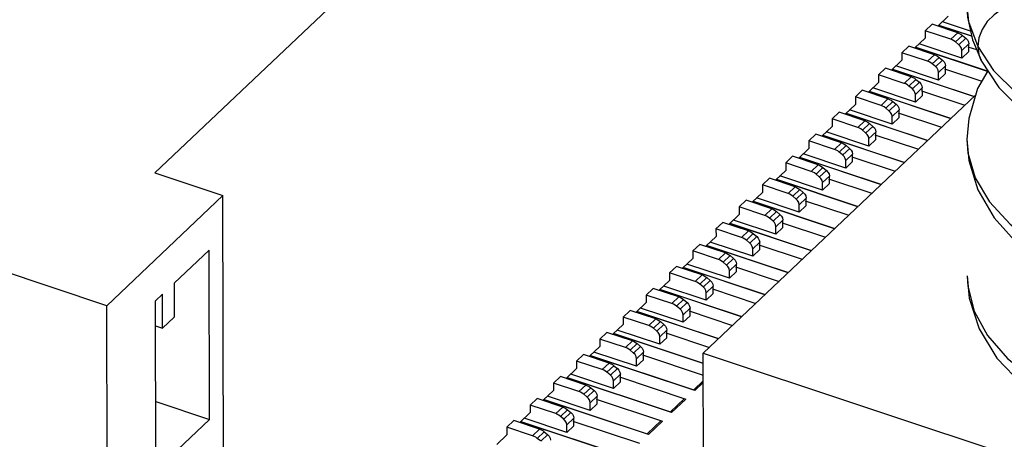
# Model space of a CAD drawing. Extents: x 0 to 1189, y 0 to 841.
# Tile 252 of 256: x 593.23 to 597.01, y 558.67 to 560.29. Entities that reach past the tile are written whole.
import ezdxf

# ---------------------------------------------------------------- set-up
doc = ezdxf.new("R2010")
doc.units = 0
doc.header["$LTSCALE"] = 65.395
doc.layers.get('0').update_dxf_attribs({"linetype": 'CONTINUOUS'})
doc.layers.add('AL-BASE_ES7632BT_22_2', color=7, linetype='CONTINUOUS')
doc.layers.add('SPRING_2', color=7, linetype='CONTINUOUS')

msp = doc.modelspace()

# ---------------------------------------------------------------- linework, layer by layer
at = {"color": 7, "linetype": 'Continuous'}
for p, q in [((593.7457, 559.6953), (597.5773, 563.3266)), ((596.7599, 560.2609), (596.7993, 560.2982)), ((596.8852, 560.2407), (596.7767, 560.2768)), ((596.7366, 560.2678), (596.7098, 560.2424)), ((596.7098, 560.2424), (596.7099, 560.2135)), ((596.8085, 560.2096), (596.7098, 560.2424)), ((596.8353, 560.235), (596.7366, 560.2678)), ((596.888, 560.2215), (596.7624, 560.2633)), ((596.7633, 560.2641), (596.8883, 560.2225)), ((596.8353, 560.235), (596.8085, 560.2096)), ((596.6705, 560.1762), (596.7099, 560.2135)), ((596.8147, 560.207), (596.8085, 560.2096)), ((596.8266, 560.1993), (596.8534, 560.2247)), ((596.8388, 560.1891), (596.8266, 560.1993)), ((596.8668, 560.2136), (596.84, 560.1881)), ((596.8477, 560.229), (596.8534, 560.2247)), ((596.8534, 560.2247), (596.8667, 560.2137)), ((596.8766, 560.1999), (596.8781, 560.1919)), ((596.6472, 560.1831), (596.6204, 560.1577)), ((596.6204, 560.1577), (596.6205, 560.1287)), ((596.7191, 560.1249), (596.6204, 560.1577)), ((596.7459, 560.1503), (596.6472, 560.1831)), ((596.9542, 560.0849), (596.673, 560.1785)), ((596.6739, 560.1794), (596.9532, 560.0864)), ((596.8514, 560.1375), (596.6873, 560.1921)), ((596.8453, 560.1826), (596.8388, 560.1891)), ((596.8496, 560.1749), (596.8453, 560.1826)), ((596.8513, 560.1664), (596.8496, 560.1749)), ((596.8513, 560.1664), (596.8781, 560.1919)), ((596.8514, 560.1375), (596.8513, 560.1664)), ((596.8514, 560.1375), (596.8782, 560.1629)), ((596.8746, 560.1812), (596.9082, 560.17)), ((596.8782, 560.1629), (596.8781, 560.1919)), ((596.5811, 560.0914), (596.6205, 560.1287)), ((596.7459, 560.1503), (596.7191, 560.1249)), ((596.7253, 560.1223), (596.7191, 560.1249)), ((596.7372, 560.1146), (596.764, 560.14)), ((596.7774, 560.1288), (596.7506, 560.1034)), ((596.7582, 560.1443), (596.764, 560.14)), ((596.764, 560.14), (596.7773, 560.1289)), ((596.5578, 560.0984), (596.531, 560.073)), ((596.6565, 560.0656), (596.5578, 560.0984)), ((596.898, 559.9892), (596.5836, 560.0938)), ((596.5845, 560.0946), (596.8989, 559.99)), ((596.762, 560.0528), (596.5979, 560.1073)), ((596.7494, 560.1044), (596.7372, 560.1146)), ((596.7558, 560.0979), (596.7494, 560.1044)), ((596.7602, 560.0902), (596.7558, 560.0979)), ((596.7619, 560.0817), (596.7602, 560.0902)), ((596.7619, 560.0817), (596.7887, 560.1071)), ((596.762, 560.0528), (596.7619, 560.0817)), ((596.7852, 560.0965), (596.9287, 560.0488)), ((596.7872, 560.1152), (596.7887, 560.1071)), ((596.7888, 560.0782), (596.7887, 560.1071)), ((596.4917, 560.0067), (596.5311, 560.044)), ((596.531, 560.073), (596.5311, 560.044)), ((596.6297, 560.0401), (596.531, 560.073)), ((596.6565, 560.0656), (596.6297, 560.0401)), ((596.6478, 560.0298), (596.6746, 560.0552)), ((596.688, 560.0441), (596.6612, 560.0187)), ((596.6688, 560.0595), (596.6746, 560.0552)), ((596.6746, 560.0552), (596.6879, 560.0442)), ((596.762, 560.0528), (596.7888, 560.0782)), ((596.4684, 560.0136), (596.4416, 559.9882)), ((596.5671, 559.9808), (596.4684, 560.0136)), ((596.8086, 559.9044), (596.4942, 560.009)), ((596.4951, 560.0099), (596.8095, 559.9053)), ((596.6726, 559.968), (596.5085, 560.0226)), ((596.6359, 560.0376), (596.6297, 560.0401)), ((596.66, 560.0197), (596.6478, 560.0298)), ((596.6664, 560.0131), (596.66, 560.0197)), ((596.6708, 560.0055), (596.6664, 560.0131)), ((596.6725, 559.997), (596.6993, 560.0224)), ((596.6958, 560.0118), (596.8631, 559.9561)), ((596.6978, 560.0304), (596.6993, 560.0224)), ((596.6994, 559.9934), (596.6993, 560.0224)), ((596.4416, 559.9882), (596.4417, 559.9593)), ((596.5403, 559.9554), (596.4416, 559.9882)), ((596.5671, 559.9808), (596.5403, 559.9554)), ((596.5584, 559.9451), (596.5852, 559.9705)), ((596.5794, 559.9748), (596.5852, 559.9705)), ((596.5852, 559.9705), (596.5985, 559.9595)), ((596.6725, 559.997), (596.6708, 560.0055)), ((596.6726, 559.968), (596.6725, 559.997)), ((596.6726, 559.968), (596.6994, 559.9934)), ((596.4023, 559.922), (596.4417, 559.9593)), ((596.5832, 559.8833), (596.4191, 559.9379)), ((596.5465, 559.9528), (596.5403, 559.9554)), ((596.5706, 559.9349), (596.5584, 559.9451)), ((596.577, 559.9284), (596.5706, 559.9349)), ((596.5986, 559.9594), (596.5717, 559.934)), ((596.5831, 559.9122), (596.6099, 559.9377)), ((596.6084, 559.9457), (596.6099, 559.9377)), ((596.61, 559.9087), (596.6099, 559.9377)), ((596.379, 559.9289), (596.3522, 559.9035)), ((596.3522, 559.9035), (596.3523, 559.8746)), ((596.4509, 559.8707), (596.3522, 559.9035)), ((596.4777, 559.8961), (596.379, 559.9289)), ((596.7192, 559.8197), (596.4048, 559.9243)), ((596.4057, 559.9252), (596.7201, 559.8206)), ((596.4777, 559.8961), (596.4509, 559.8707)), ((596.5814, 559.9207), (596.577, 559.9284)), ((596.5831, 559.9122), (596.5814, 559.9207)), ((596.5832, 559.8833), (596.5831, 559.9122)), ((596.5832, 559.8833), (596.61, 559.9087)), ((596.6064, 559.9271), (596.7737, 559.8714)), ((593.5605, 559.1845), (591.4543, 559.8853)), ((596.3129, 559.8372), (596.3523, 559.8746)), ((596.4571, 559.8681), (596.4509, 559.8707)), ((596.469, 559.8604), (596.4958, 559.8858)), ((596.4812, 559.8502), (596.469, 559.8604)), ((596.5092, 559.8746), (596.4823, 559.8492)), ((596.49, 559.8901), (596.4958, 559.8858)), ((596.4958, 559.8858), (596.5091, 559.8747)), ((596.519, 559.861), (596.5205, 559.8529)), ((596.2896, 559.8442), (596.2628, 559.8188)), ((596.2628, 559.8188), (596.2629, 559.7898)), ((596.3615, 559.7859), (596.2628, 559.8188)), ((596.3883, 559.8114), (596.2896, 559.8442)), ((596.6298, 559.735), (596.3154, 559.8396)), ((596.3163, 559.8404), (596.6307, 559.7358)), ((596.4938, 559.7986), (596.3297, 559.8532)), ((596.4876, 559.8437), (596.4812, 559.8502)), ((596.492, 559.836), (596.4876, 559.8437)), ((596.4937, 559.8275), (596.492, 559.836)), ((596.4937, 559.8275), (596.5205, 559.8529)), ((596.4938, 559.7986), (596.4937, 559.8275)), ((596.4938, 559.7986), (596.5206, 559.824)), ((596.517, 559.8423), (596.6843, 559.7866)), ((596.5206, 559.824), (596.5205, 559.8529)), ((596.2235, 559.7525), (596.2629, 559.7898)), ((596.3883, 559.8114), (596.3615, 559.7859)), ((596.3677, 559.7834), (596.3615, 559.7859)), ((596.3796, 559.7756), (596.4064, 559.8011)), ((596.4198, 559.7899), (596.3929, 559.7645)), ((596.4006, 559.8053), (596.4064, 559.8011)), ((596.4064, 559.8011), (596.4196, 559.79)), ((596.2002, 559.7595), (596.1734, 559.734)), ((596.2989, 559.7266), (596.2002, 559.7595)), ((596.5404, 559.6503), (596.226, 559.7549)), ((596.2269, 559.7557), (596.5413, 559.6511)), ((596.4043, 559.7138), (596.2403, 559.7684)), ((596.3918, 559.7655), (596.3796, 559.7756)), ((596.3982, 559.7589), (596.3918, 559.7655)), ((596.4026, 559.7513), (596.3982, 559.7589)), ((596.4043, 559.7428), (596.4026, 559.7513)), ((596.4043, 559.7428), (596.4311, 559.7682)), ((596.4043, 559.7138), (596.4043, 559.7428)), ((596.4276, 559.7576), (596.5949, 559.7019)), ((596.4296, 559.7763), (596.4311, 559.7682)), ((596.4312, 559.7393), (596.4311, 559.7682)), ((596.1341, 559.6678), (596.1735, 559.7051)), ((596.1734, 559.734), (596.1735, 559.7051)), ((596.2721, 559.7012), (596.1734, 559.734)), ((596.2989, 559.7266), (596.2721, 559.7012)), ((596.2902, 559.6909), (596.317, 559.7163)), ((596.3304, 559.7052), (596.3035, 559.6798)), ((596.3112, 559.7206), (596.317, 559.7163)), ((596.317, 559.7163), (596.3302, 559.7053)), ((596.4043, 559.7138), (596.4312, 559.7393)), ((593.7457, 559.6953), (594.0075, 559.6082)), ((596.1108, 559.6747), (596.084, 559.6493)), ((596.2095, 559.6419), (596.1108, 559.6747)), ((596.451, 559.5655), (596.1366, 559.6701)), ((596.1375, 559.671), (596.4519, 559.5664)), ((596.3149, 559.6291), (596.1509, 559.6837)), ((596.2783, 559.6986), (596.2721, 559.7012)), ((596.3024, 559.6807), (596.2902, 559.6909)), ((596.3088, 559.6742), (596.3024, 559.6807)), ((596.3132, 559.6665), (596.3088, 559.6742)), ((596.3149, 559.658), (596.3132, 559.6665)), ((596.3149, 559.658), (596.3417, 559.6835)), ((596.3382, 559.6728), (596.5055, 559.6172)), ((596.3402, 559.6915), (596.3417, 559.6835)), ((596.3418, 559.6545), (596.3417, 559.6835)), ((596.084, 559.6493), (596.0841, 559.6204)), ((596.1827, 559.6165), (596.084, 559.6493)), ((596.2095, 559.6419), (596.1827, 559.6165)), ((596.2008, 559.6062), (596.2276, 559.6316)), ((596.2218, 559.6359), (596.2276, 559.6316)), ((596.2276, 559.6316), (596.2408, 559.6205)), ((596.3149, 559.6291), (596.3149, 559.658)), ((596.3149, 559.6291), (596.3418, 559.6545)), ((593.5605, 559.1845), (594.0075, 559.6082)), ((594.0123, 557.3652), (594.0075, 559.6082)), ((596.0214, 559.59), (595.9946, 559.5646)), ((596.1201, 559.5572), (596.0214, 559.59)), ((596.0447, 559.583), (596.0841, 559.6204)), ((596.2255, 559.5444), (596.0615, 559.599)), ((596.1889, 559.6139), (596.1827, 559.6165)), ((596.213, 559.596), (596.2008, 559.6062)), ((596.2194, 559.5895), (596.213, 559.596)), ((596.241, 559.6204), (596.2141, 559.595)), ((596.2238, 559.5818), (596.2194, 559.5895)), ((596.2255, 559.5733), (596.2523, 559.5987)), ((596.2508, 559.6068), (596.2523, 559.5987)), ((596.2524, 559.5698), (596.2523, 559.5987)), ((595.9946, 559.5646), (595.9947, 559.5356)), ((596.0933, 559.5318), (595.9946, 559.5646)), ((596.3616, 559.4808), (596.0472, 559.5854)), ((596.0481, 559.5863), (596.3625, 559.4816)), ((596.1201, 559.5572), (596.0933, 559.5318)), ((596.1324, 559.5511), (596.1382, 559.5469)), ((596.2255, 559.5733), (596.2238, 559.5818)), ((596.2255, 559.5444), (596.2255, 559.5733)), ((596.2255, 559.5444), (596.2524, 559.5698)), ((596.2488, 559.5881), (596.4161, 559.5324)), ((595.9553, 559.4983), (595.9947, 559.5356)), ((596.1361, 559.4596), (595.9721, 559.5142)), ((596.0995, 559.5292), (596.0933, 559.5318)), ((596.1114, 559.5214), (596.1382, 559.5469)), ((596.1236, 559.5113), (596.1114, 559.5214)), ((596.1516, 559.5357), (596.1247, 559.5103)), ((596.1361, 559.4886), (596.1629, 559.514)), ((596.1382, 559.5469), (596.1514, 559.5358)), ((596.1614, 559.5221), (596.1629, 559.514)), ((596.163, 559.4851), (596.1629, 559.514)), ((595.932, 559.5053), (595.9052, 559.4798)), ((595.9052, 559.4798), (595.9053, 559.4509)), ((596.0039, 559.447), (595.9052, 559.4798)), ((596.0307, 559.4724), (595.932, 559.5053)), ((596.2722, 559.396), (595.9578, 559.5007)), ((595.9587, 559.5015), (596.2731, 559.3969)), ((596.13, 559.5048), (596.1236, 559.5113)), ((596.1344, 559.4971), (596.13, 559.5048)), ((596.1361, 559.4886), (596.1344, 559.4971)), ((596.1361, 559.4596), (596.1361, 559.4886)), ((596.1361, 559.4596), (596.163, 559.4851)), ((596.1594, 559.5034), (596.3267, 559.4477)), ((595.8659, 559.4136), (595.9053, 559.4509)), ((596.0307, 559.4724), (596.0039, 559.447)), ((596.0101, 559.4445), (596.0039, 559.447)), ((596.022, 559.4367), (596.0488, 559.4621)), ((596.0622, 559.451), (596.0353, 559.4256)), ((596.043, 559.4664), (596.0488, 559.4621)), ((596.0488, 559.4621), (596.062, 559.4511)), ((596.072, 559.4373), (596.0735, 559.4293)), ((595.8426, 559.4205), (595.8158, 559.3951)), ((595.9413, 559.3877), (595.8426, 559.4205)), ((596.1828, 559.3113), (595.8684, 559.416)), ((595.8693, 559.4168), (596.1837, 559.3122)), ((596.0467, 559.3749), (595.8827, 559.4295)), ((596.0342, 559.4266), (596.022, 559.4367)), ((596.0406, 559.42), (596.0342, 559.4266)), ((596.045, 559.4123), (596.0406, 559.42)), ((596.0467, 559.4039), (596.045, 559.4123)), ((596.0467, 559.4039), (596.0735, 559.4293)), ((596.0467, 559.3749), (596.0467, 559.4039)), ((596.0467, 559.3749), (596.0736, 559.4003)), ((596.07, 559.4187), (596.2373, 559.363)), ((596.0736, 559.4003), (596.0735, 559.4293)), ((593.9542, 559.3982), (593.8201, 559.2711)), ((593.9556, 558.747), (593.9542, 559.3982)), ((595.7765, 559.3289), (595.8159, 559.3662)), ((595.8158, 559.3951), (595.8159, 559.3662)), ((595.9145, 559.3623), (595.8158, 559.3951)), ((595.9413, 559.3877), (595.9145, 559.3623)), ((595.9207, 559.3597), (595.9145, 559.3623)), ((595.9326, 559.352), (595.9594, 559.3774)), ((595.9728, 559.3663), (595.9459, 559.3408)), ((595.9536, 559.3817), (595.9594, 559.3774)), ((595.9594, 559.3774), (595.9726, 559.3664)), ((595.7532, 559.3358), (595.7264, 559.3104)), ((595.8519, 559.303), (595.7532, 559.3358)), ((596.0934, 559.2266), (595.779, 559.3312)), ((595.7799, 559.3321), (596.0943, 559.2274)), ((595.9573, 559.2902), (595.7933, 559.3448)), ((595.9448, 559.3418), (595.9326, 559.352)), ((595.9512, 559.3353), (595.9448, 559.3418)), ((595.9556, 559.3276), (595.9512, 559.3353)), ((595.9573, 559.3191), (595.9556, 559.3276)), ((595.9573, 559.3191), (595.9841, 559.3445)), ((595.9806, 559.3339), (596.1479, 559.2782)), ((595.9826, 559.3526), (595.9841, 559.3445)), ((595.9842, 559.3156), (595.9841, 559.3445)), ((595.7264, 559.3104), (595.7265, 559.2814)), ((595.825, 559.2776), (595.7264, 559.3104)), ((595.8519, 559.303), (595.825, 559.2776)), ((595.8432, 559.2672), (595.87, 559.2927)), ((595.8642, 559.2969), (595.87, 559.2927)), ((595.87, 559.2927), (595.8832, 559.2816)), ((595.9573, 559.2902), (595.9573, 559.3191)), ((595.9573, 559.2902), (595.9842, 559.3156)), ((593.8201, 559.2711), (593.8204, 559.1408)), ((595.6638, 559.2511), (595.637, 559.2257)), ((595.7625, 559.2182), (595.6638, 559.2511)), ((595.6871, 559.2441), (595.7265, 559.2814)), ((595.8679, 559.2055), (595.7039, 559.26)), ((595.8313, 559.275), (595.825, 559.2776)), ((595.8553, 559.2571), (595.8432, 559.2672)), ((595.8618, 559.2506), (595.8553, 559.2571)), ((595.8834, 559.2815), (595.8565, 559.2561)), ((595.8662, 559.2429), (595.8618, 559.2506)), ((595.8679, 559.2344), (595.8947, 559.2598)), ((595.8912, 559.2492), (596.0585, 559.1935)), ((595.8932, 559.2679), (595.8947, 559.2598)), ((595.8948, 559.2309), (595.8947, 559.2598)), ((593.7486, 559.2033), (593.7754, 559.2287)), ((593.7757, 559.0985), (593.7754, 559.2287)), ((595.637, 559.2257), (595.6371, 559.1967)), ((595.7356, 559.1928), (595.637, 559.2257)), ((596.004, 559.1419), (595.6896, 559.2465)), ((595.6905, 559.2473), (596.0049, 559.1427)), ((595.7625, 559.2182), (595.7356, 559.1928)), ((595.7748, 559.2122), (595.7806, 559.2079)), ((595.8679, 559.2344), (595.8662, 559.2429)), ((595.8679, 559.2055), (595.8679, 559.2344)), ((595.8679, 559.2055), (595.8948, 559.2309)), ((593.5628, 558.0992), (593.5605, 559.1845)), ((593.7502, 558.4219), (593.7486, 559.2033)), ((595.5977, 559.1594), (595.6371, 559.1967)), ((595.7785, 559.1207), (595.6145, 559.1753)), ((595.7419, 559.1903), (595.7356, 559.1928)), ((595.7538, 559.1825), (595.7806, 559.2079)), ((595.7659, 559.1724), (595.7538, 559.1825)), ((595.7724, 559.1658), (595.7659, 559.1724)), ((595.7939, 559.1968), (595.7671, 559.1714)), ((595.7785, 559.1497), (595.8053, 559.1751)), ((595.7806, 559.2079), (595.7938, 559.1969)), ((595.8038, 559.1831), (595.8053, 559.1751)), ((595.8054, 559.1461), (595.8053, 559.1751)), ((593.8204, 559.1408), (593.7757, 559.0985)), ((595.5744, 559.1663), (595.5476, 559.1409)), ((595.5476, 559.1409), (595.5477, 559.112)), ((595.6462, 559.1081), (595.5476, 559.1409)), ((595.6731, 559.1335), (595.5744, 559.1663)), ((595.9146, 559.0571), (595.6002, 559.1617)), ((595.6011, 559.1626), (595.9155, 559.058)), ((595.7768, 559.1581), (595.7724, 559.1658)), ((595.7785, 559.1497), (595.7768, 559.1581)), ((595.7785, 559.1207), (595.7785, 559.1497)), ((595.7785, 559.1207), (595.8054, 559.1461)), ((595.8018, 559.1644), (595.9691, 559.1088)), ((593.7488, 559.1074), (593.7757, 559.0985)), ((595.5083, 559.0747), (595.5477, 559.112)), ((595.6731, 559.1335), (595.6462, 559.1081)), ((595.6525, 559.1055), (595.6462, 559.1081)), ((595.6644, 559.0978), (595.6912, 559.1232)), ((595.6765, 559.0876), (595.6644, 559.0978)), ((595.7045, 559.1121), (595.6777, 559.0866)), ((595.6854, 559.1275), (595.6912, 559.1232)), ((595.6912, 559.1232), (595.7044, 559.1122)), ((595.7144, 559.0984), (595.7159, 559.0903)), ((595.485, 559.0816), (595.4582, 559.0562)), ((595.5837, 559.0488), (595.485, 559.0816)), ((595.8559, 558.9622), (595.5108, 559.077)), ((595.5117, 559.0779), (595.8559, 558.9633)), ((595.6891, 559.036), (595.5251, 559.0906)), ((595.683, 559.0811), (595.6765, 559.0876)), ((595.6874, 559.0734), (595.683, 559.0811)), ((595.6891, 559.0649), (595.6874, 559.0734)), ((595.6891, 559.0649), (595.7159, 559.0903)), ((595.6891, 559.036), (595.6891, 559.0649)), ((595.6891, 559.036), (595.7159, 559.0614)), ((595.7124, 559.0797), (595.8797, 559.0241)), ((595.7159, 559.0614), (595.7159, 559.0903)), ((595.4189, 558.9899), (595.4582, 559.0272)), ((595.4582, 559.0562), (595.4582, 559.0272)), ((595.5568, 559.0234), (595.4582, 559.0562)), ((595.5837, 559.0488), (595.5568, 559.0234)), ((595.5631, 559.0208), (595.5568, 559.0234)), ((595.575, 559.0131), (595.6018, 559.0385)), ((595.6151, 559.0273), (595.5883, 559.0019)), ((595.596, 559.0428), (595.6018, 559.0385)), ((595.6018, 559.0385), (595.615, 559.0274)), ((595.3956, 558.9969), (595.3688, 558.9715)), ((595.4943, 558.9641), (595.3956, 558.9969)), ((595.824, 558.8583), (595.4213, 558.9923)), ((595.4223, 558.9931), (595.8195, 558.861)), ((595.5997, 558.9513), (595.4357, 559.0058)), ((595.5871, 559.0029), (595.575, 559.0131)), ((595.5936, 558.9964), (595.5871, 559.0029)), ((595.598, 558.9887), (595.5936, 558.9964)), ((595.5997, 558.9802), (595.598, 558.9887)), ((595.5997, 558.9802), (595.6265, 559.0056)), ((595.6229, 558.995), (595.856, 558.9174)), ((595.625, 559.0137), (595.6265, 559.0056)), ((595.6265, 558.9767), (595.6265, 559.0056)), ((595.3688, 558.9715), (595.3688, 558.9425)), ((595.4674, 558.9386), (595.3688, 558.9715)), ((595.4943, 558.9641), (595.4674, 558.9386)), ((595.4856, 558.9283), (595.5124, 558.9537)), ((595.5066, 558.958), (595.5124, 558.9537)), ((595.5124, 558.9537), (595.5256, 558.9427)), ((595.5997, 558.9513), (595.5997, 558.9802)), ((595.5997, 558.9513), (595.6265, 558.9767)), ((595.3062, 558.9121), (595.2794, 558.8867)), ((595.4049, 558.8793), (595.3062, 558.9121)), ((595.3295, 558.9052), (595.3688, 558.9425)), ((595.7346, 558.7736), (595.332, 558.9076)), ((595.3329, 558.9084), (595.7301, 558.7762)), ((595.5103, 558.8665), (595.3463, 558.9211)), ((595.4737, 558.9361), (595.4674, 558.9386)), ((595.4977, 558.9182), (595.4856, 558.9283)), ((595.5042, 558.9116), (595.4977, 558.9182)), ((595.5257, 558.9426), (595.4989, 558.9172)), ((595.5086, 558.904), (595.5042, 558.9116)), ((595.5103, 558.8955), (595.5371, 558.9209)), ((595.5336, 558.9103), (595.7891, 558.8253)), ((595.5355, 558.9289), (595.5371, 558.9209)), ((595.5371, 558.8919), (595.5371, 558.9209)), ((595.2794, 558.8867), (595.2794, 558.8578)), ((595.378, 558.8539), (595.2794, 558.8867)), ((595.4049, 558.8793), (595.378, 558.8539)), ((595.3962, 558.8436), (595.423, 558.869)), ((595.4172, 558.8733), (595.423, 558.869)), ((595.423, 558.869), (595.4362, 558.858)), ((595.5103, 558.8955), (595.5086, 558.904)), ((595.5103, 558.8665), (595.5103, 558.8955)), ((595.5103, 558.8665), (595.5371, 558.8919)), ((595.8195, 558.861), (595.8561, 558.8956)), ((595.8561, 558.8887), (595.824, 558.8583)), ((595.2401, 558.8205), (595.2794, 558.8578)), ((595.4209, 558.7818), (595.2569, 558.8364)), ((595.3843, 558.8513), (595.378, 558.8539)), ((595.4083, 558.8334), (595.3962, 558.8436)), ((595.4148, 558.8269), (595.4083, 558.8334)), ((595.4363, 558.8579), (595.4095, 558.8325)), ((595.4209, 558.8107), (595.4477, 558.8362)), ((595.4461, 558.8442), (595.4477, 558.8362)), ((595.4477, 558.8072), (595.4477, 558.8362)), ((593.7494, 558.8156), (593.9556, 558.747)), ((595.2168, 558.8274), (595.19, 558.802)), ((595.19, 558.802), (595.19, 558.7731)), ((595.2886, 558.7692), (595.19, 558.802)), ((595.3155, 558.7946), (595.2168, 558.8274)), ((595.6452, 558.6889), (595.2425, 558.8228)), ((595.2435, 558.8237), (595.6407, 558.6915)), ((595.3155, 558.7946), (595.2886, 558.7692)), ((595.4192, 558.8192), (595.4148, 558.8269)), ((595.4209, 558.8107), (595.4192, 558.8192)), ((595.4209, 558.7818), (595.4209, 558.8107)), ((595.4209, 558.7818), (595.4477, 558.8072)), ((595.4441, 558.8255), (595.6997, 558.7405)), ((595.7301, 558.7762), (595.7838, 558.8271)), ((595.7891, 558.8253), (595.7346, 558.7736)), ((595.1507, 558.7357), (595.19, 558.7731)), ((595.2949, 558.7666), (595.2886, 558.7692)), ((595.3068, 558.7589), (595.3336, 558.7843)), ((595.3189, 558.7487), (595.3068, 558.7589)), ((595.3469, 558.7731), (595.3201, 558.7477)), ((595.3278, 558.7886), (595.3336, 558.7843)), ((595.3336, 558.7843), (595.3468, 558.7732)), ((595.3567, 558.7595), (595.3583, 558.7514)), ((593.7768, 558.5775), (593.9556, 558.747)), ((595.1274, 558.7427), (595.1006, 558.7173)), ((595.2261, 558.7099), (595.1274, 558.7427)), ((595.5558, 558.6041), (595.1532, 558.7381)), ((595.1541, 558.7389), (595.5513, 558.6068)), ((595.3315, 558.6971), (595.1675, 558.7516)), ((595.3254, 558.7422), (595.3189, 558.7487)), ((595.3298, 558.7345), (595.3254, 558.7422)), ((595.3315, 558.726), (595.3298, 558.7345)), ((595.3315, 558.726), (595.3583, 558.7514)), ((595.3315, 558.6971), (595.3315, 558.726)), ((595.3315, 558.6971), (595.3583, 558.7225)), ((595.3547, 558.7408), (595.6103, 558.6558)), ((595.3583, 558.7225), (595.3583, 558.7514)), ((595.6407, 558.6915), (595.6944, 558.7423)), ((595.6997, 558.7405), (595.6452, 558.6889)), ((595.0613, 558.651), (595.1006, 558.6883)), ((595.1006, 558.7173), (595.1006, 558.6883)), ((595.1992, 558.6844), (595.1006, 558.7173)), ((595.2261, 558.7099), (595.1992, 558.6844)), ((595.2055, 558.6819), (595.1992, 558.6844)), ((595.2174, 558.6741), (595.2442, 558.6995)), ((595.2575, 558.6884), (595.2307, 558.663)), ((595.2384, 558.7038), (595.2442, 558.6995)), ((595.2442, 558.6995), (595.2574, 558.6885)), ((595.2295, 558.664), (595.2174, 558.6741)), ((595.2673, 558.6748), (595.2689, 558.6667))]:
    msp.add_line(p, q, dxfattribs=at)
for points in [[(596.8353, 560.235), (596.8416, 560.2325), (596.8477, 560.229)], [(596.8266, 560.1993), (596.8208, 560.2036), (596.8147, 560.207)], [(596.8667, 560.2137), (596.8727, 560.2072), (596.8766, 560.1999)], [(596.7372, 560.1146), (596.7314, 560.1188), (596.7253, 560.1223)], [(596.7459, 560.1503), (596.7522, 560.1477), (596.7582, 560.1443)], [(596.7773, 560.1289), (596.7833, 560.1225), (596.7872, 560.1152)], [(596.6565, 560.0656), (596.6627, 560.063), (596.6688, 560.0595)], [(596.6879, 560.0442), (596.6939, 560.0378), (596.6978, 560.0304)], [(596.6478, 560.0298), (596.642, 560.0341), (596.6359, 560.0376)], [(596.5671, 559.9808), (596.5733, 559.9783), (596.5794, 559.9748)], [(596.5584, 559.9451), (596.5526, 559.9494), (596.5465, 559.9528)], [(596.5985, 559.9595), (596.6045, 559.953), (596.6084, 559.9457)], [(596.4777, 559.8961), (596.4839, 559.8935), (596.49, 559.8901)], [(596.469, 559.8604), (596.4632, 559.8646), (596.4571, 559.8681)], [(596.5091, 559.8747), (596.5151, 559.8683), (596.519, 559.861)], [(596.3796, 559.7756), (596.3738, 559.7799), (596.3677, 559.7834)], [(596.3883, 559.8114), (596.3945, 559.8088), (596.4006, 559.8053)], [(596.4196, 559.79), (596.4257, 559.7836), (596.4296, 559.7763)], [(596.2989, 559.7266), (596.3051, 559.7241), (596.3112, 559.7206)], [(596.3302, 559.7053), (596.3362, 559.6989), (596.3402, 559.6915)], [(596.2902, 559.6909), (596.2844, 559.6952), (596.2783, 559.6986)], [(596.2095, 559.6419), (596.2157, 559.6393), (596.2218, 559.6359)], [(596.2008, 559.6062), (596.195, 559.6104), (596.1889, 559.6139)], [(596.2408, 559.6205), (596.2468, 559.6141), (596.2508, 559.6068)], [(596.1201, 559.5572), (596.1263, 559.5546), (596.1324, 559.5511)], [(596.1114, 559.5214), (596.1056, 559.5257), (596.0995, 559.5292)], [(596.1514, 559.5358), (596.1574, 559.5294), (596.1614, 559.5221)], [(596.022, 559.4367), (596.0162, 559.441), (596.0101, 559.4445)], [(596.0307, 559.4724), (596.0369, 559.4699), (596.043, 559.4664)], [(596.062, 559.4511), (596.068, 559.4447), (596.072, 559.4373)], [(595.9413, 559.3877), (595.9475, 559.3851), (595.9536, 559.3817)], [(595.9726, 559.3664), (595.9786, 559.3599), (595.9826, 559.3526)], [(595.9326, 559.352), (595.9268, 559.3563), (595.9207, 559.3597)], [(595.8519, 559.303), (595.8581, 559.3004), (595.8642, 559.2969)], [(595.8432, 559.2672), (595.8374, 559.2715), (595.8313, 559.275)], [(595.8832, 559.2816), (595.8892, 559.2752), (595.8932, 559.2679)], [(595.7625, 559.2182), (595.7687, 559.2157), (595.7748, 559.2122)], [(595.7538, 559.1825), (595.748, 559.1868), (595.7419, 559.1903)], [(595.7938, 559.1969), (595.7998, 559.1905), (595.8038, 559.1831)], [(595.6644, 559.0978), (595.6586, 559.1021), (595.6525, 559.1055)], [(595.6731, 559.1335), (595.6793, 559.131), (595.6854, 559.1275)], [(595.7044, 559.1122), (595.7104, 559.1057), (595.7144, 559.0984)], [(595.575, 559.0131), (595.5692, 559.0173), (595.5631, 559.0208)], [(595.5837, 559.0488), (595.5899, 559.0462), (595.596, 559.0428)], [(595.615, 559.0274), (595.621, 559.021), (595.625, 559.0137)], [(595.4943, 558.9641), (595.5005, 558.9615), (595.5066, 558.958)], [(595.4856, 558.9283), (595.4798, 558.9326), (595.4737, 558.9361)], [(595.5256, 558.9427), (595.5316, 558.9363), (595.5355, 558.9289)], [(595.4049, 558.8793), (595.4111, 558.8768), (595.4172, 558.8733)], [(595.3962, 558.8436), (595.3904, 558.8479), (595.3843, 558.8513)], [(595.4362, 558.858), (595.4422, 558.8515), (595.4461, 558.8442)], [(595.3155, 558.7946), (595.3217, 558.792), (595.3278, 558.7886)], [(595.3068, 558.7589), (595.301, 558.7631), (595.2949, 558.7666)], [(595.3468, 558.7732), (595.3528, 558.7668), (595.3567, 558.7595)], [(595.2174, 558.6741), (595.2116, 558.6784), (595.2055, 558.6819)], [(595.2261, 558.7099), (595.2323, 558.7073), (595.2384, 558.7038)], [(595.2574, 558.6885), (595.2634, 558.6821), (595.2673, 558.6748)]]:
    msp.add_lwpolyline(points, dxfattribs=at)
at = {"layer": 'AL-BASE_ES7632BT_22_2', "color": 7, "linetype": 'Continuous'}
for p, q in [((596.9047, 559.9955), (595.8558, 559.0014)), ((595.858, 557.9885), (595.8558, 559.0014)), ((595.8558, 559.0014), (599.176, 557.8968))]:
    msp.add_line(p, q, dxfattribs=at)
at = {"layer": 'SPRING_2', "color": 7, "linetype": 'Continuous'}
for p, q in [((596.8925, 560.208), (596.9251, 560.1294)), ((596.9125, 560.182), (596.9168, 560.1504)), ((596.9168, 560.1504), (596.925, 560.1296)), ((596.925, 560.1296), (596.9251, 560.1294)), ((596.9518, 560.0887), (596.912, 560.0198)), ((596.871, 559.8251), (596.871, 559.8244)), ((596.871, 559.8244), (596.8749, 559.7728)), ((596.872, 559.2986), (596.8743, 559.2598))]:
    msp.add_line(p, q, dxfattribs=at)
for points in [[(596.8696, 560.3515), (596.8732, 560.2946), (596.8925, 560.208)], [(596.8696, 560.3509), (596.8776, 560.2783), (596.9125, 560.182)], [(597.2381, 560.2852), (597.2346, 560.2913), (597.2144, 560.3159), (597.1874, 560.3348), (597.1553, 560.3475), (597.1194, 560.353), (597.0817, 560.3511), (597.044, 560.3421), (597.0082, 560.3262), (596.9761, 560.3043), (596.9493, 560.2775), (596.9292, 560.2472), (596.9167, 560.2148), (596.9125, 560.182)], [(596.9125, 560.1819), (596.9736, 560.0897), (597.0604, 560.0034), (597.1709, 559.9252)], [(596.925, 560.1295), (596.9943, 560.0236), (597.0962, 559.9219)], [(596.912, 560.0198), (596.8778, 559.9054), (596.871, 559.8244)], [(596.871, 559.8251), (596.8782, 559.7435), (596.9126, 559.6309), (596.9756, 559.5228), (597.0655, 559.4231), (597.182, 559.333)], [(596.8749, 559.7728), (596.9031, 559.6768), (596.9578, 559.5846), (597.0375, 559.4978), (597.1408, 559.418)], [(596.872, 559.2995), (596.8801, 559.2132), (596.9175, 559.0961), (596.9863, 558.9831), (597.0854, 558.8795), (597.2141, 558.787)], [(596.8743, 559.2598), (596.8987, 559.1638), (596.9496, 559.0704), (597.0269, 558.9818), (597.1288, 558.9003), (597.2519, 558.8281)]]:
    msp.add_lwpolyline(points, dxfattribs=at)

doc.saveas('drawing.dxf')
